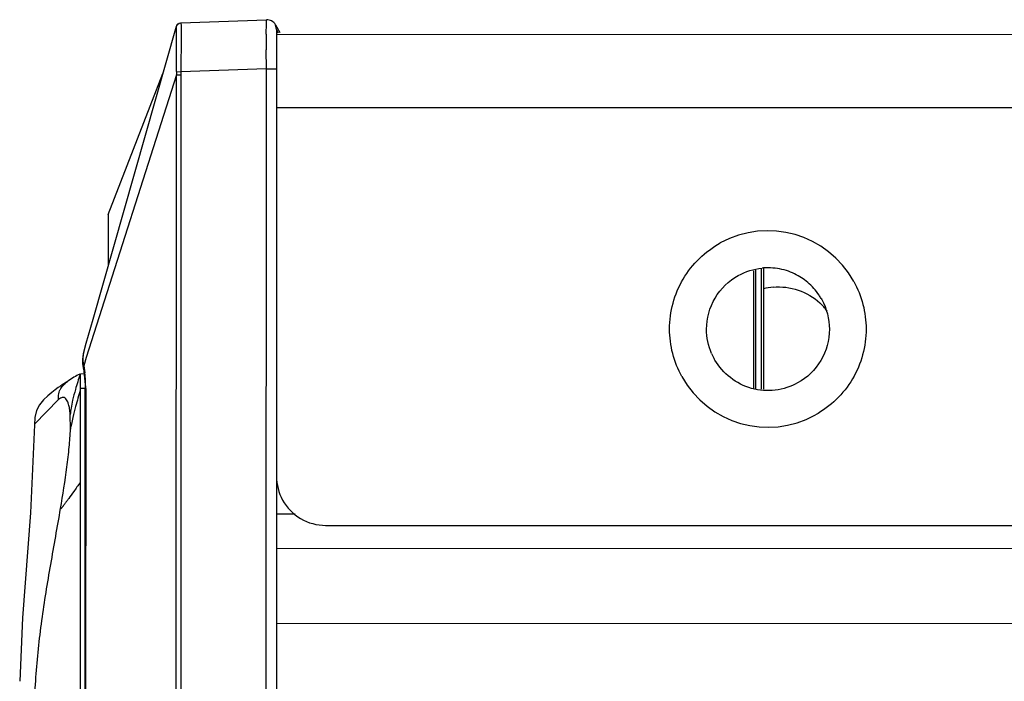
# Model space of a CAD drawing. Header units: inches. Extents: x 0 to 17, y 0 to 11.
# Tile 43 of 47: x 11.538 to 11.932, y 4.204 to 4.469. Entities that reach past the tile are written whole.
import ezdxf

# ---------------------------------------------------------------- set-up
doc = ezdxf.new("R2010")
doc.units = ezdxf.units.IN
doc.header["$LTSCALE"] = 0.935
doc.header["$MEASUREMENT"] = 0
doc.layers.get('0').update_dxf_attribs({"linetype": 'CONTINUOUS'})

msp = doc.modelspace()

# ---------------------------------------------------------------- linework, layer by layer
at = {"color": 7, "linetype": 'CONTINUOUS'}
for p, q in [((11.6021901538, 4.4678697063), (11.6364009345, 4.4690571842)), ((11.6363507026, 4.4675742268), (11.6364009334, 4.4690571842)), ((11.5670089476, 4.3492742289), (11.6003572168, 4.4664424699)), ((11.6003365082, 4.4482870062), (11.6003602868, 4.4664175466)), ((11.6003601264, 4.4664171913), (11.6007335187, 4.4671006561)), ((11.6007335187, 4.4671006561), (11.6014702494, 4.4676765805)), ((11.6014582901, 4.4677008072), (11.6019744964, 4.4678503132)), ((11.6019744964, 4.4678503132), (11.6021901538, 4.4678697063)), ((11.6021901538, 4.4678697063), (11.6022402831, 4.4666262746)), ((11.6022402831, 4.4666262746), (11.6022503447, 4.4626626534)), ((11.6363281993, 4.4633271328), (11.6363507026, 4.4675742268)), ((11.6404697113, 4.4651258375), (11.6399793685, 4.4670285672)), ((11.6399793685, 4.4670285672), (11.6416844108, 4.4639421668)), ((11.6404697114, 4.4651258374), (11.6404631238, 4.4639213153)), ((11.6412547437, 4.4637048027), (11.6404697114, 4.4651258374)), ((11.6022503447, 4.4626626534), (11.6021644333, 4.4482552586)), ((11.6404631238, 4.4639213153), (11.6402213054, 3.6256448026)), ((11.6404812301, 4.4632774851), (15.6910831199, 4.4621588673)), ((11.6363752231, 4.4494427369), (11.6363367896, 4.456961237)), ((11.636375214, 4.4494427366), (11.6021644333, 4.4482552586)), ((11.6361478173, 3.6317183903), (11.636375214, 4.4494427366)), ((11.636375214, 4.4494427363), (11.6404491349, 4.4494342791)), ((11.6003316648, 4.4469772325), (11.5642347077, 4.3338350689)), ((11.5730478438, 4.3911277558), (11.5949535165, 4.4474914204)), ((11.6001056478, 3.6341955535), (11.6003316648, 4.4469772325)), ((11.6003316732, 4.446977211), (11.6021522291, 4.4469794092)), ((11.6003364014, 4.4482869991), (11.6021644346, 4.4482552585)), ((11.6021522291, 4.446979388), (11.6019262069, 3.6341977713)), ((15.6910445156, 4.432719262), (11.6404426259, 4.4338378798)), ((11.5730506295, 4.3911269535), (11.5730449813, 4.3704819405)), ((11.8312545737, 4.3685123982), (11.8312537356, 4.3401213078)), ((11.8321593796, 4.3687882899), (11.8321724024, 4.3213891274)), ((11.8344071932, 4.3694736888), (11.8344117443, 4.3212173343)), ((11.835311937, 4.3696091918), (11.8353145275, 4.3211480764)), ((11.8583673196, 4.3575290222), (11.8586181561, 4.3570858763)), ((11.5642783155, 4.3396800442), (11.5670089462, 4.3492742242)), ((11.5632389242, 4.3360296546), (11.5642783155, 4.3396800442)), ((11.8312537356, 4.3401213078), (11.8312711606, 4.321458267)), ((11.5632083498, 4.3359152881), (11.5632390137, 4.3360296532)), ((11.5642347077, 4.3338350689), (11.5632386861, 4.3306131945)), ((11.8158404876, 4.3328721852), (11.8155896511, 4.3333153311)), ((11.5616934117, 4.3272345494), (11.5609945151, 4.326882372)), ((11.5618874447, 4.3273429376), (11.561821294, 4.327153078)), ((11.5618878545, 4.327318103), (11.5618325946, 4.3271510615)), ((11.5618887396, 4.3273173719), (11.5618356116, 4.3271485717)), ((11.5619039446, 4.3215194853), (11.5619081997, 4.3269978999)), ((11.5619081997, 4.3269978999), (11.5619100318, 4.3273850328)), ((11.5619098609, 4.3274073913), (11.5634473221, 4.327433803)), ((11.5631079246, 4.3295055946), (11.5632301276, 4.3306132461)), ((11.5631109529, 4.3294900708), (11.5631079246, 4.3295055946)), ((11.5632386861, 4.3306131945), (11.5636883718, 4.3277685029)), ((11.5564864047, 4.3240870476), (11.5556944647, 4.3235896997)), ((11.5563564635, 4.323989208), (11.5567598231, 4.3242952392)), ((11.5568989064, 4.3243992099), (11.5567598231, 4.3242952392)), ((11.5619035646, 4.321020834), (11.5618280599, 4.0488668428)), ((11.5619039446, 4.3215194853), (11.5619035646, 4.321020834)), ((11.5638249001, 4.3215190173), (11.5619039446, 4.3215194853)), ((11.5636681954, 3.7591729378), (11.5638245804, 4.3215373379)), ((11.5640498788, 4.3215402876), (11.5638245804, 4.3215373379)), ((11.5640498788, 4.3215403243), (11.5638934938, 3.7591758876)), ((11.5531730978, 4.3170265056), (11.5435562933, 4.3071464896)), ((11.5579462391, 4.3052510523), (11.5578511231, 4.3111394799)), ((11.6404217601, 4.2712980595), (11.647856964, 4.2712960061)), ((11.6600592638, 4.2666961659), (15.6713349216, 4.2655884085)), ((11.6404102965, 4.2575214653), (15.6693128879, 4.2564088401)), ((15.6889509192, 4.2262573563), (11.6403852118, 4.2273754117)), ((11.5376344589, 4.2042932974), (11.5376348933, 4.2042997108))]:
    msp.add_line(p, q, dxfattribs=at)
for points in [[(11.5631782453, 4.3358110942), (11.5631267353, 4.3355985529), (11.5630198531, 4.335099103), (11.5629237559, 4.3345504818), (11.5628448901, 4.3339603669), (11.5627906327, 4.3333385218), (11.5627686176, 4.3326907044), (11.5627824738, 4.3320213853)], [(11.5627824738, 4.3320213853), (11.5628320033, 4.3313305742), (11.562917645, 4.3306143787), (11.5630391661, 4.329874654), (11.5631079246, 4.3295055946)], [(11.5609945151, 4.326882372), (11.5605245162, 4.3266389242), (11.5599549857, 4.3263329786), (11.5593632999, 4.326000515), (11.5587450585, 4.3256348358), (11.5581216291, 4.3252441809), (11.5575047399, 4.3248323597), (11.5568989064, 4.3243992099)], [(11.5618770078, 4.3273356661), (11.5618671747, 4.3273292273), (11.5618540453, 4.3273210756), (11.5618373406, 4.3273111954), (11.5618157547, 4.3272989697), (11.561787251, 4.3272834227), (11.5617484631, 4.3272629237), (11.5616934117, 4.3272345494)], [(11.5631202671, 4.329492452), (11.5635000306, 4.3271020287), (11.5638064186, 4.3228893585), (11.5638249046, 4.321537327)], [(11.5556944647, 4.3235896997), (11.5552405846, 4.3233007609), (11.5546635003, 4.3229280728), (11.5539229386, 4.3224395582), (11.553004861, 4.3218151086), (11.5518647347, 4.3210045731), (11.5504684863, 4.3199445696), (11.5488514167, 4.3185881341), (11.5471702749, 4.3169459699), (11.5455947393, 4.3149913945), (11.5443435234, 4.3126601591), (11.5436666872, 4.3098515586)], [(11.5436666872, 4.3098515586), (11.5419814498, 4.2717256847), (11.5388185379, 4.2296796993), (11.5376344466, 4.2042932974)]]:
    msp.add_lwpolyline(points, dxfattribs=at)
for centre, radius, start, end in [((12.9882129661, 4.4619684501), 1.3518854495, 179.94241613, 180.2122168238), ((11.6684535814, 4.4473884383), 0.0681231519, 179.244232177, 180.3458515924), ((11.673063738, 4.4469397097), 0.0709115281, 178.936988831, 179.9679402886), ((11.8370468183, 4.3452946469), 0.0393300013, 28.9329133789, 118.9113473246), ((11.8370943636, 4.3453210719), 0.0244582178, 89.8027306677, 95.5659607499), ((11.8370814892, 4.3450527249), 0.0247266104, 72.6489859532, 89.7750395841), ((11.837071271, 4.3451295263), 0.0246563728, 64.3242037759, 72.5730979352), ((11.8371025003, 4.3451995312), 0.0245797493, 49.7078526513, 64.3191083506), ((11.8368903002, 4.345010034), 0.0248615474, 33.8609837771, 49.6172542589), ((11.8413601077, 4.3374852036), 0.0246659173, 95.071816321, 104.3265277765), ((11.8374009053, 4.3453696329), 0.024237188, 30.1114204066, 33.8276302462), ((11.8413386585, 4.337585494), 0.0245535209, 37.6367980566, 47.6264757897), ((11.837150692, 4.3452222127), 0.0246302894, 203.2864407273, 208.9092612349), ((11.5156459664, 4.3219649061), 0.0483916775, 3.2872868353, 6.8880423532), ((11.509224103, 4.3215672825), 0.0548257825, 359.9718273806, 3.317304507), ((11.8370515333, 4.3453046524), 0.0393299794, 208.9328844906, 298.9113756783)]:
    msp.add_arc(centre, radius, start, end, dxfattribs=at)
for points in [[(11.6384274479, 4.4685754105), (11.6378178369, 4.4689077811), (11.6370948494, 4.4690812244), (11.6364009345, 4.4690571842)], [(11.6003571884, 4.4664424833), (11.600495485, 4.4669260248), (11.6008566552, 4.4673797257), (11.6012968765, 4.46762292)], [(11.6399790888, 4.4670284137), (11.6396277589, 4.4676687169), (11.6390686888, 4.4682257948), (11.6384274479, 4.4685754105)], [(11.825218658, 4.3667148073), (11.8281219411, 4.3683186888), (11.8314209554, 4.3693418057), (11.8347221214, 4.3696639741)], [(11.8391795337, 4.3620545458), (11.8425341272, 4.3623503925), (11.846021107, 4.3619294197), (11.8492099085, 4.3608466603)], [(11.8714682, 4.3643220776), (11.8746381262, 4.3585880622), (11.8763772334, 4.3518407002), (11.8763754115, 4.3452888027)], [(11.8492099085, 4.3608466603), (11.8523901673, 4.3597668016), (11.8554046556, 4.3579873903), (11.8578867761, 4.3557248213)], [(11.8586181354, 4.3570858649), (11.860597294, 4.3535025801), (11.8616839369, 4.3492873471), (11.8616827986, 4.345193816)], [(11.802630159, 4.3262772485), (11.7994602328, 4.3320112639), (11.7977211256, 4.3387586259), (11.7977229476, 4.3453105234)], [(11.8145267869, 4.3354851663), (11.8132187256, 4.3385243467), (11.8125240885, 4.3418986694), (11.8125250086, 4.3452073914)], [(11.6404016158, 4.2863646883), (11.6404007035, 4.2830839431), (11.6412724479, 4.2797047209), (11.6428625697, 4.2768350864)]]:
    msp.add_open_spline(points, degree=3, dxfattribs=at)
for points, knots in [([(11.6003571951, 4.4664425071), (11.600356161, 4.466439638), (11.6003548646, 4.4664337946), (11.6003555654, 4.4664278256), (11.6003563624, 4.4664251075)], [0, 0, 0, 0, 0.5184699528, 1, 1, 1, 1]), ([(11.7977229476, 4.3453105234), (11.7977248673, 4.3522139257), (11.8015041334, 4.3662782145), (11.8119901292, 4.3763842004), (11.8180327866, 4.3797223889)], [0, 0, 0, 0, 0.4999993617, 1, 1, 1, 1]), ([(11.8125250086, 4.3452073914), (11.8125262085, 4.3495220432), (11.8148878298, 4.3583124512), (11.8214419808, 4.3646284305), (11.825218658, 4.3667148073)], [0, 0, 0, 0, 0.4999997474, 1, 1, 1, 1]), ([(11.8616827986, 4.345193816), (11.8616815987, 4.3408791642), (11.8593199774, 4.3320887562), (11.8527658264, 4.3257727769), (11.8489891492, 4.3236864)], [0, 0, 0, 0, 0.4999997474, 1, 1, 1, 1]), ([(11.8763754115, 4.3452888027), (11.8763734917, 4.3383854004), (11.8725942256, 4.3243211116), (11.8621082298, 4.3142151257), (11.8560655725, 4.3108769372)], [0, 0, 0, 0, 0.4999993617, 1, 1, 1, 1]), ([(11.5632389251, 4.3360296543), (11.5631268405, 4.3356408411), (11.5627336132, 4.3338586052), (11.5629537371, 4.3319967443), (11.5632386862, 4.3306131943)], [0, 0, 0, 0, 0.2226714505, 1, 1, 1, 1]), ([(11.8489891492, 4.3236864), (11.8435690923, 4.3206921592), (11.8298226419, 4.3189249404), (11.8189463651, 4.32751533), (11.8158404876, 4.3328721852)], [0, 0, 0, 0, 0.5000003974, 1, 1, 1, 1]), ([(11.5618325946, 4.3271510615), (11.5611683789, 4.325140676), (11.560083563, 4.3217098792), (11.5588857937, 4.3172072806), (11.5582288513, 4.3138775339), (11.5579697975, 4.3119834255), (11.5578511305, 4.3111397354)], [0, 0, 0, 0, 0.3843518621, 0.6530244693, 0.8453358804, 1, 1, 1, 1]), ([(11.5619100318, 4.3273850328), (11.5619100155, 4.3273892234), (11.5619098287, 4.3273959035), (11.5619101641, 4.3274025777), (11.5619101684, 4.3274050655)], [0, 0, 0, 0, 0.6274940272, 1, 1, 1, 1]), ([(11.553173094, 4.3170203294), (11.5531542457, 4.317811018), (11.553129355, 4.3190076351), (11.5535377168, 4.3205175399), (11.554182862, 4.3218027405), (11.5552629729, 4.3230819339), (11.5562505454, 4.3239103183), (11.5567430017, 4.324282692)], [0, 0, 0, 0, 0.2786474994, 0.4166385, 0.5467354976, 0.782485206, 1, 1, 1, 1]), ([(11.5619035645, 4.3210206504), (11.5612566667, 4.3187766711), (11.5602149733, 4.3150911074), (11.5590155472, 4.3104789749), (11.5583437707, 4.3074651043), (11.5580647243, 4.3058971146), (11.5579461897, 4.3052507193)], [0, 0, 0, 0, 0.4307041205, 0.7063093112, 0.8787993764, 1, 1, 1, 1]), ([(11.5578511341, 4.3111395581), (11.5577918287, 4.3118871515), (11.5576414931, 4.3132394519), (11.5572659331, 4.3150367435), (11.5567783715, 4.3163966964), (11.5561888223, 4.3173391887), (11.5554730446, 4.3178851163), (11.5546583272, 4.3179633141), (11.55386878, 4.3176296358), (11.5534070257, 4.3172481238), (11.5531731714, 4.3170204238)], [0, 0, 0, 0, 0.2276732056, 0.4125436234, 0.5563310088, 0.6641341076, 0.7464194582, 0.8195903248, 0.9009098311, 1, 1, 1, 1]), ([(11.5539771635, 4.2734439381), (11.5549086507, 4.2789579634), (11.5562258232, 4.2871323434), (11.5574957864, 4.2977485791), (11.5578707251, 4.3028375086), (11.5579460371, 4.3052499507)], [0, 0, 0, 0, 0.5230870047, 0.7742314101, 1, 1, 1, 1]), ([(11.5618925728, 4.2839130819), (11.5610103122, 4.2826789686), (11.5594693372, 4.2805284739), (11.557664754, 4.2780305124), (11.5565293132, 4.2764768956), (11.5559656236, 4.2757132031), (11.5555767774, 4.2751920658), (11.5553291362, 4.2748629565), (11.5551081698, 4.2745721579), (11.5548637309, 4.2742546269), (11.5546137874, 4.2739354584), (11.5543733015, 4.2736451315), (11.5542003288, 4.2734451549), (11.554092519, 4.2733503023), (11.5540163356, 4.2732828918), (11.5539657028, 4.2733202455), (11.5539735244, 4.2733791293), (11.5539750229, 4.2734197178), (11.5539771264, 4.2734436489)], [0, 0, 0, 0, 0.3396296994, 0.5922873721, 0.689895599, 0.7704340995, 0.8047893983, 0.8354619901, 0.8626469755, 0.8865396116, 0.9252296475, 0.9531008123, 0.971734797, 0.9827532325, 0.98795898, 0.9905286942, 0.9946217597, 1, 1, 1, 1]), ([(11.6428625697, 4.2768350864), (11.6445334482, 4.2738197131), (11.6495836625, 4.2685854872), (11.6566093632, 4.2666971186), (11.6600592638, 4.2666961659)], [0, 0, 0, 0, 0.4998160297, 1, 1, 1, 1]), ([(11.5545358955, 4.0925992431), (11.5533133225, 4.1000650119), (11.5513120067, 4.1112350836), (11.5487358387, 4.126150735), (11.5469538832, 4.1373822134), (11.5454687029, 4.1486870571), (11.5439777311, 4.1638685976), (11.5431167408, 4.1829658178), (11.5438751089, 4.2058809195), (11.5462831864, 4.2286156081), (11.550026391, 4.2510772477), (11.5527166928, 4.2659823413), (11.5539771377, 4.2734436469)], [0, 0, 0, 0, 0.1244286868, 0.1866361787, 0.24895718, 0.3114564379, 0.374138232, 0.499821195, 0.6255547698, 0.7508770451, 0.8755415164, 1, 1, 1, 1])]:
    msp.add_open_spline(points, degree=3, knots=knots, dxfattribs=at)

doc.saveas('drawing.dxf')
